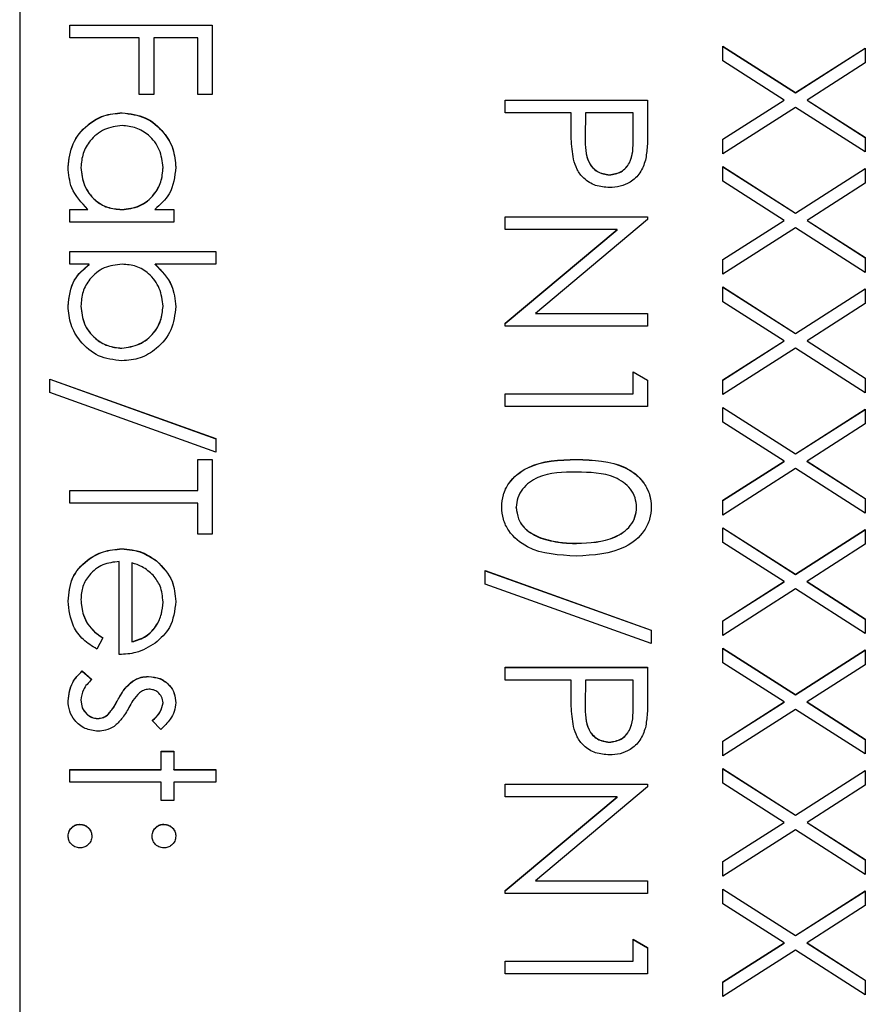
# Model space of a CAD drawing. Header units: millimetres. Extents: x 265 to 1951, y 68 to 1428.
# Tile 11 of 38: x 741 to 751, y 697 to 709. Entities that reach past the tile are written whole.
import ezdxf

# ---------------------------------------------------------------- set-up
doc = ezdxf.new("R2010")
doc.units = ezdxf.units.MM

msp = doc.modelspace()

# ---------------------------------------------------------------- linework, layer by layer
at = {"color": 7, "linetype": 'Continuous', "lineweight": 25}
for p, q in [((741.057, 740.803), (741.057, 684.816)), ((741.657, 708.419), (741.657, 708.572)), ((741.657, 708.572), (743.357, 708.572)), ((741.657, 708.57), (743.357, 708.57)), ((743.357, 708.572), (743.357, 707.744)), ((742.485, 708.419), (741.657, 708.419)), ((742.485, 707.744), (742.485, 708.419)), ((742.66, 708.419), (742.66, 707.744)), ((743.183, 708.419), (742.66, 708.419)), ((743.183, 707.744), (743.183, 708.419)), ((749.457, 708.321), (750.324, 707.766)), ((749.457, 708.145), (749.457, 708.321)), ((749.457, 708.319), (750.324, 707.764)), ((750.324, 707.766), (751.157, 708.299)), ((750.324, 707.764), (751.157, 708.297)), ((751.157, 708.299), (751.157, 708.123)), ((750.187, 707.678), (749.457, 708.145)), ((751.157, 708.123), (750.462, 707.678)), ((742.66, 707.744), (742.485, 707.744)), ((743.357, 707.744), (743.183, 707.744)), ((750.324, 707.764), (750.324, 707.766)), ((746.857, 707.526), (746.857, 707.678)), ((746.857, 707.678), (748.557, 707.678)), ((746.857, 707.676), (748.557, 707.676)), ((748.557, 707.678), (748.557, 707.345)), ((749.457, 707.212), (750.187, 707.678)), ((749.457, 707.21), (750.187, 707.676)), ((750.187, 707.676), (750.187, 707.678)), ((750.462, 707.678), (751.157, 707.233)), ((750.462, 707.676), (750.462, 707.678)), ((750.462, 707.676), (751.157, 707.231)), ((742.282, 707.524), (742.282, 707.526)), ((747.642, 707.526), (746.857, 707.526)), ((747.642, 707.404), (747.642, 707.526)), ((747.816, 707.526), (747.812, 707.228)), ((748.383, 707.526), (747.816, 707.526)), ((748.383, 707.215), (748.383, 707.526)), ((750.324, 707.59), (749.457, 707.036)), ((751.157, 707.057), (750.324, 707.59)), ((747.812, 707.222), (747.812, 707.22)), ((748.383, 707.213), (748.383, 707.215)), ((749.457, 707.036), (749.457, 707.212)), ((751.157, 707.233), (751.157, 707.057)), ((741.788, 706.871), (741.788, 706.873)), ((742.769, 706.869), (742.769, 706.872)), ((749.457, 706.883), (750.324, 706.328)), ((749.457, 706.707), (749.457, 706.883)), ((749.457, 706.881), (750.324, 706.326)), ((750.324, 706.328), (751.157, 706.861)), ((750.324, 706.326), (751.157, 706.859)), ((751.157, 706.861), (751.157, 706.685)), ((748.1, 706.783), (748.1, 706.785)), ((750.187, 706.24), (749.457, 706.707)), ((751.157, 706.685), (750.462, 706.24)), ((741.657, 706.371), (741.872, 706.371)), ((741.657, 706.219), (741.657, 706.371)), ((741.657, 706.369), (741.872, 706.369)), ((741.872, 706.369), (741.872, 706.371)), ((742.276, 706.369), (742.276, 706.371)), ((742.67, 706.371), (742.899, 706.371)), ((742.67, 706.369), (742.67, 706.371)), ((742.67, 706.369), (742.899, 706.369)), ((742.899, 706.371), (742.899, 706.219)), ((750.324, 706.326), (750.324, 706.328)), ((742.899, 706.219), (741.657, 706.219)), ((746.857, 706.284), (748.557, 706.284)), ((746.857, 706.131), (746.857, 706.284)), ((746.857, 706.282), (748.557, 706.282)), ((748.557, 706.252), (747.219, 705.129)), ((748.557, 706.284), (748.557, 706.252)), ((749.457, 705.774), (750.187, 706.24)), ((749.457, 705.771), (750.187, 706.238)), ((750.187, 706.238), (750.187, 706.24)), ((750.462, 706.24), (751.157, 705.795)), ((750.462, 706.238), (750.462, 706.24)), ((750.462, 706.238), (751.157, 705.793)), ((748.192, 706.131), (746.857, 706.131)), ((746.857, 705.011), (748.192, 706.131)), ((746.857, 705.009), (748.192, 706.129)), ((748.192, 706.129), (748.192, 706.131)), ((750.324, 706.152), (749.457, 705.598)), ((751.157, 705.619), (750.324, 706.152)), ((741.657, 705.87), (743.401, 705.87)), ((741.657, 705.717), (741.657, 705.87)), ((741.657, 705.868), (743.401, 705.868)), ((743.401, 705.87), (743.401, 705.717)), ((749.457, 705.598), (749.457, 705.774)), ((751.157, 705.795), (751.157, 705.619)), ((741.887, 705.717), (741.657, 705.717)), ((741.887, 705.715), (741.887, 705.717)), ((743.401, 705.717), (742.674, 705.717)), ((742.674, 705.715), (742.674, 705.717)), ((749.457, 705.445), (750.324, 704.89)), ((749.457, 705.269), (749.457, 705.445)), ((749.457, 705.443), (750.324, 704.888)), ((750.324, 704.89), (751.157, 705.423)), ((750.324, 704.888), (751.157, 705.421)), ((751.157, 705.423), (751.157, 705.247)), ((750.187, 704.802), (749.457, 705.269)), ((741.788, 705.215), (741.788, 705.217)), ((742.769, 705.212), (742.769, 705.215)), ((751.157, 705.247), (750.462, 704.802)), ((747.219, 705.129), (748.557, 705.129)), ((747.219, 705.127), (747.219, 705.129)), ((747.219, 705.127), (748.557, 705.127)), ((748.557, 705.129), (748.557, 704.977)), ((746.857, 704.977), (746.857, 705.011)), ((748.557, 704.977), (746.857, 704.977)), ((749.457, 704.335), (750.187, 704.802)), ((749.457, 704.333), (750.187, 704.8)), ((750.187, 704.8), (750.187, 704.802)), ((750.324, 704.888), (750.324, 704.89)), ((750.462, 704.802), (751.157, 704.357)), ((750.462, 704.8), (750.462, 704.802)), ((750.462, 704.8), (751.157, 704.355)), ((742.276, 704.713), (742.276, 704.715)), ((750.324, 704.714), (749.457, 704.159)), ((751.157, 704.181), (750.324, 704.714)), ((741.417, 704.345), (743.401, 703.634)), ((741.417, 704.184), (741.417, 704.345)), ((741.417, 704.342), (743.401, 703.632)), ((748.383, 704.17), (748.383, 704.432)), ((748.383, 704.432), (748.557, 704.332)), ((748.383, 704.43), (748.557, 704.33)), ((748.557, 704.332), (748.557, 704.018)), ((749.457, 704.159), (749.457, 704.335)), ((751.157, 704.357), (751.157, 704.181)), ((743.401, 703.473), (741.417, 704.184)), ((746.857, 704.17), (748.383, 704.17)), ((746.857, 704.018), (746.857, 704.17)), ((746.857, 704.168), (748.383, 704.168)), ((748.383, 704.168), (748.383, 704.17)), ((748.557, 704.018), (746.857, 704.018)), ((749.457, 704.007), (750.324, 703.452)), ((749.457, 703.831), (749.457, 704.007)), ((749.457, 704.005), (750.324, 703.45)), ((750.324, 703.452), (751.157, 703.985)), ((750.324, 703.45), (751.157, 703.983)), ((751.157, 703.985), (751.157, 703.809)), ((750.187, 703.364), (749.457, 703.831)), ((751.157, 703.809), (750.462, 703.364)), ((743.401, 703.634), (743.401, 703.473)), ((743.183, 703.386), (743.357, 703.386)), ((743.183, 703.015), (743.183, 703.386)), ((743.183, 703.384), (743.357, 703.384)), ((743.357, 703.386), (743.357, 702.493)), ((747.706, 703.384), (747.706, 703.386)), ((750.324, 703.45), (750.324, 703.452)), ((749.457, 702.897), (750.187, 703.364)), ((749.457, 702.895), (750.187, 703.362)), ((750.324, 703.276), (749.457, 702.721)), ((750.187, 703.362), (750.187, 703.364)), ((751.157, 702.743), (750.324, 703.276)), ((750.462, 703.364), (751.157, 702.919)), ((750.462, 703.362), (750.462, 703.364)), ((750.462, 703.362), (751.157, 702.917)), ((741.657, 703.015), (743.183, 703.015)), ((741.657, 702.863), (741.657, 703.015)), ((741.657, 703.013), (743.183, 703.013)), ((743.183, 703.013), (743.183, 703.015)), ((751.157, 702.919), (751.157, 702.743)), ((743.183, 702.863), (741.657, 702.863)), ((743.183, 702.493), (743.183, 702.863)), ((746.988, 702.81), (746.988, 702.813)), ((748.426, 702.81), (748.426, 702.813)), ((749.457, 702.721), (749.457, 702.897)), ((749.457, 702.569), (750.324, 702.014)), ((749.457, 702.393), (749.457, 702.569)), ((749.457, 702.567), (750.324, 702.012)), ((743.357, 702.493), (743.183, 702.493)), ((747.28, 702.446), (747.28, 702.448)), ((750.324, 702.014), (751.157, 702.547)), ((750.324, 702.012), (751.157, 702.545)), ((751.157, 702.547), (751.157, 702.371)), ((747.707, 702.381), (747.707, 702.384)), ((750.187, 701.926), (749.457, 702.393)), ((751.157, 702.371), (750.462, 701.926)), ((742.275, 702.316), (742.275, 702.318)), ((742.246, 701.054), (742.246, 702.166)), ((742.398, 702.15), (742.398, 701.207)), ((742.69, 702.173), (742.69, 702.175)), ((746.617, 702.057), (748.601, 701.346)), ((746.617, 701.896), (746.617, 702.057)), ((746.617, 702.055), (748.601, 701.344)), ((750.324, 702.012), (750.324, 702.014)), ((748.601, 701.185), (746.617, 701.896)), ((749.457, 701.459), (750.187, 701.926)), ((749.457, 701.457), (750.187, 701.924)), ((750.187, 701.924), (750.187, 701.926)), ((750.462, 701.926), (751.157, 701.481)), ((750.462, 701.924), (750.462, 701.926)), ((750.462, 701.924), (751.157, 701.479)), ((750.324, 701.838), (749.457, 701.283)), ((751.157, 701.305), (750.324, 701.838)), ((741.788, 701.71), (741.788, 701.713)), ((742.769, 701.68), (742.769, 701.682)), ((749.457, 701.283), (749.457, 701.459)), ((751.157, 701.481), (751.157, 701.305)), ((748.601, 701.346), (748.601, 701.185)), ((742.049, 701.255), (741.978, 701.12)), ((742.398, 701.205), (742.398, 701.207)), ((749.457, 701.131), (750.324, 700.576)), ((749.457, 700.955), (749.457, 701.131)), ((749.457, 701.128), (750.324, 700.574)), ((750.324, 700.576), (751.157, 701.109)), ((750.324, 700.574), (751.157, 701.107)), ((751.157, 701.109), (751.157, 700.933)), ((750.187, 700.488), (749.457, 700.955)), ((751.157, 700.933), (750.462, 700.488)), ((741.804, 700.858), (741.919, 700.757)), ((741.804, 700.856), (741.804, 700.858)), ((741.804, 700.856), (741.919, 700.755)), ((746.857, 700.749), (746.857, 700.902)), ((746.857, 700.902), (748.557, 700.902)), ((746.857, 700.9), (748.557, 700.9)), ((748.557, 700.902), (748.557, 700.569)), ((742.404, 700.734), (742.404, 700.736)), ((742.595, 700.791), (742.595, 700.793)), ((747.642, 700.749), (746.857, 700.749)), ((747.642, 700.628), (747.642, 700.749)), ((747.816, 700.749), (747.812, 700.452)), ((748.383, 700.749), (747.816, 700.749)), ((748.383, 700.438), (748.383, 700.749)), ((750.324, 700.574), (750.324, 700.576)), ((741.788, 700.509), (741.788, 700.511)), ((742.234, 700.52), (742.234, 700.522)), ((742.769, 700.477), (742.769, 700.479)), ((747.812, 700.446), (747.812, 700.443)), ((749.457, 700.021), (750.187, 700.488)), ((749.457, 700.019), (750.187, 700.486)), ((750.187, 700.486), (750.187, 700.488)), ((750.462, 700.488), (751.157, 700.043)), ((750.462, 700.486), (750.462, 700.488)), ((750.462, 700.486), (751.157, 700.041)), ((742.106, 700.331), (742.106, 700.334)), ((748.383, 700.436), (748.383, 700.438)), ((750.324, 700.4), (749.457, 699.845)), ((751.157, 699.867), (750.324, 700.4)), ((741.988, 700.29), (741.988, 700.292)), ((742.744, 700.161), (742.638, 700.265)), ((748.1, 700.006), (748.1, 700.008)), ((749.457, 699.845), (749.457, 700.021)), ((751.157, 700.043), (751.157, 699.867)), ((742.747, 699.9), (742.899, 699.9)), ((742.747, 699.682), (742.747, 699.9)), ((742.747, 699.897), (742.899, 699.897)), ((742.899, 699.9), (742.899, 699.682)), ((741.657, 699.682), (742.747, 699.682)), ((741.657, 699.529), (741.657, 699.682)), ((741.657, 699.679), (742.747, 699.679)), ((742.747, 699.679), (742.747, 699.682)), ((742.899, 699.682), (743.401, 699.682)), ((742.899, 699.679), (742.899, 699.682)), ((742.899, 699.679), (743.401, 699.679)), ((743.401, 699.682), (743.401, 699.529)), ((749.457, 699.693), (750.324, 699.138)), ((749.457, 699.517), (749.457, 699.693)), ((749.457, 699.69), (750.324, 699.135)), ((750.324, 699.138), (751.157, 699.671)), ((750.324, 699.135), (751.157, 699.669)), ((751.157, 699.671), (751.157, 699.495)), ((742.747, 699.529), (741.657, 699.529)), ((742.747, 699.311), (742.747, 699.529)), ((742.899, 699.529), (742.899, 699.311)), ((743.401, 699.529), (742.899, 699.529)), ((746.857, 699.507), (748.557, 699.507)), ((746.857, 699.355), (746.857, 699.507)), ((746.857, 699.505), (748.557, 699.505)), ((748.557, 699.507), (748.557, 699.475)), ((750.187, 699.05), (749.457, 699.517)), ((748.557, 699.475), (747.219, 698.352)), ((751.157, 699.495), (750.462, 699.05)), ((742.899, 699.311), (742.747, 699.311)), ((748.192, 699.355), (746.857, 699.355)), ((746.857, 698.235), (748.192, 699.355)), ((746.857, 698.232), (748.192, 699.353)), ((748.192, 699.353), (748.192, 699.355)), ((749.457, 698.583), (750.187, 699.05)), ((749.457, 698.581), (750.187, 699.048)), ((750.187, 699.048), (750.187, 699.05)), ((750.324, 699.135), (750.324, 699.138)), ((750.462, 699.05), (751.157, 698.605)), ((750.462, 699.048), (750.462, 699.05)), ((750.462, 699.048), (751.157, 698.603)), ((741.777, 699.026), (741.777, 699.028)), ((742.78, 699.026), (742.78, 699.028)), ((750.324, 698.962), (749.457, 698.407)), ((751.157, 698.429), (750.324, 698.962)), ((749.457, 698.407), (749.457, 698.583)), ((751.157, 698.605), (751.157, 698.429)), ((747.219, 698.352), (748.557, 698.352)), ((747.219, 698.35), (747.219, 698.352)), ((747.219, 698.35), (748.557, 698.35)), ((748.557, 698.352), (748.557, 698.2)), ((746.857, 698.2), (746.857, 698.235)), ((749.457, 698.254), (750.324, 697.699)), ((749.457, 698.078), (749.457, 698.254)), ((749.457, 698.252), (750.324, 697.697)), ((750.324, 697.699), (751.157, 698.233)), ((750.324, 697.697), (751.157, 698.23)), ((751.157, 698.233), (751.157, 698.057)), ((748.557, 698.2), (746.857, 698.2)), ((750.187, 697.612), (749.457, 698.078)), ((751.157, 698.057), (750.462, 697.612)), ((748.383, 697.394), (748.383, 697.655)), ((748.383, 697.655), (748.557, 697.555)), ((748.383, 697.653), (748.557, 697.553)), ((750.324, 697.697), (750.324, 697.699)), ((748.557, 697.555), (748.557, 697.241)), ((749.457, 697.145), (750.187, 697.612)), ((749.457, 697.143), (750.187, 697.609)), ((750.324, 697.523), (749.457, 696.969)), ((750.187, 697.609), (750.187, 697.612)), ((751.157, 696.991), (750.324, 697.523)), ((750.462, 697.612), (751.157, 697.167)), ((750.462, 697.609), (750.462, 697.612)), ((750.462, 697.609), (751.157, 697.164)), ((746.857, 697.394), (748.383, 697.394)), ((746.857, 697.241), (746.857, 697.394)), ((746.857, 697.392), (748.383, 697.392)), ((748.383, 697.392), (748.383, 697.394)), ((748.557, 697.241), (746.857, 697.241)), ((751.157, 697.167), (751.157, 696.991)), ((749.457, 696.969), (749.457, 697.145))]:
    msp.add_line(p, q, dxfattribs=at)
for points, knots in [([(741.635, 706.878), (741.646, 706.974), (741.669, 707.165), (741.845, 707.376), (742.057, 707.507), (742.207, 707.52), (742.282, 707.526)], [0, 0, 0, 0, 0.279573, 0.559333, 0.779589, 1, 1, 1, 1]), ([(741.635, 706.876), (741.646, 706.972), (741.669, 707.163), (741.845, 707.374), (742.057, 707.504), (742.207, 707.517), (742.282, 707.524)], [0, 0, 0, 0, 0.279573, 0.559333, 0.779589, 1, 1, 1, 1]), ([(742.282, 707.526), (742.377, 707.514), (742.567, 707.491), (742.775, 707.311), (742.902, 707.098), (742.915, 706.948), (742.921, 706.874)], [0, 0, 0, 0, 0.2794126, 0.5591913, 0.7795483, 1, 1, 1, 1]), ([(742.282, 707.524), (742.377, 707.512), (742.567, 707.488), (742.775, 707.308), (742.902, 707.096), (742.915, 706.946), (742.921, 706.871)], [0, 0, 0, 0, 0.279413, 0.559191, 0.779548, 1, 1, 1, 1]), ([(747.67, 706.972), (747.66, 707.052), (747.641, 707.196), (747.642, 707.341), (747.642, 707.404)], [0, 0, 0, 0, 0.5596942, 1, 1, 1, 1]), ([(742.28, 707.373), (742.207, 707.363), (742.062, 707.343), (741.9, 707.209), (741.805, 707.044), (741.793, 706.93), (741.788, 706.873)], [0, 0, 0, 0, 0.279429, 0.559146, 0.77957, 1, 1, 1, 1]), ([(742.769, 706.872), (742.76, 706.944), (742.743, 707.09), (742.614, 707.255), (742.451, 707.355), (742.337, 707.367), (742.28, 707.373)], [0, 0, 0, 0, 0.2797672, 0.5592905, 0.7797189, 1, 1, 1, 1]), ([(748.557, 707.345), (748.557, 707.273), (748.558, 707.143), (748.54, 707.014), (748.532, 706.958)], [0, 0, 0, 0, 0.560314, 1, 1, 1, 1]), ([(747.812, 707.228), (747.812, 707.125), (747.812, 706.995), (747.897, 706.87), (747.975, 706.804), (748.05, 706.793), (748.1, 706.785)], [0, 0, 0, 0, 0.499721, 0.62535, 0.751083, 1, 1, 1, 1]), ([(747.812, 707.226), (747.812, 707.123), (747.812, 706.993), (747.897, 706.868), (747.975, 706.802), (748.05, 706.791), (748.1, 706.783)], [0, 0, 0, 0, 0.499721, 0.62535, 0.751083, 1, 1, 1, 1]), ([(748.1, 706.785), (748.149, 706.793), (748.223, 706.804), (748.299, 706.867), (748.385, 706.987), (748.384, 707.114), (748.383, 707.215)], [0, 0, 0, 0, 0.248969, 0.374729, 0.500383, 1, 1, 1, 1]), ([(748.1, 706.783), (748.149, 706.791), (748.223, 706.802), (748.299, 706.865), (748.385, 706.985), (748.384, 707.112), (748.383, 707.213)], [0, 0, 0, 0, 0.248969, 0.374729, 0.500383, 1, 1, 1, 1]), ([(748.101, 706.633), (748.045, 706.637), (747.933, 706.645), (747.797, 706.73), (747.709, 706.846), (747.683, 706.93), (747.67, 706.972)], [0, 0, 0, 0, 0.280099, 0.559324, 0.779458, 1, 1, 1, 1]), ([(748.532, 706.958), (748.513, 706.906), (748.476, 706.803), (748.361, 706.696), (748.23, 706.64), (748.144, 706.635), (748.101, 706.633)], [0, 0, 0, 0, 0.279705, 0.559381, 0.779509, 1, 1, 1, 1]), ([(741.872, 706.371), (741.796, 706.452), (741.659, 706.596), (741.642, 706.792), (741.635, 706.878)], [0, 0, 0, 0, 0.558763, 1, 1, 1, 1]), ([(741.788, 706.873), (741.797, 706.8), (741.814, 706.655), (741.939, 706.485), (742.103, 706.386), (742.218, 706.376), (742.276, 706.371)], [0, 0, 0, 0, 0.279822, 0.559387, 0.779603, 1, 1, 1, 1]), ([(741.788, 706.871), (741.797, 706.798), (741.814, 706.652), (741.939, 706.483), (742.103, 706.384), (742.218, 706.374), (742.276, 706.369)], [0, 0, 0, 0, 0.2798222, 0.5593866, 0.7796028, 1, 1, 1, 1]), ([(742.276, 706.371), (742.349, 706.379), (742.497, 706.396), (742.659, 706.533), (742.755, 706.698), (742.764, 706.814), (742.769, 706.872)], [0, 0, 0, 0, 0.27966, 0.55921, 0.779487, 1, 1, 1, 1]), ([(742.276, 706.369), (742.349, 706.377), (742.497, 706.393), (742.659, 706.531), (742.755, 706.696), (742.764, 706.812), (742.769, 706.869)], [0, 0, 0, 0, 0.27966, 0.55921, 0.779487, 1, 1, 1, 1]), ([(742.921, 706.874), (742.909, 706.762), (742.886, 706.561), (742.736, 706.429), (742.67, 706.371)], [0, 0, 0, 0, 0.559062, 1, 1, 1, 1]), ([(741.635, 705.216), (741.648, 705.327), (741.671, 705.527), (741.821, 705.659), (741.887, 705.717)], [0, 0, 0, 0, 0.558922, 1, 1, 1, 1]), ([(741.635, 705.213), (741.648, 705.325), (741.671, 705.525), (741.821, 705.657), (741.887, 705.715)], [0, 0, 0, 0, 0.5589217, 1, 1, 1, 1]), ([(742.281, 705.717), (742.207, 705.709), (742.06, 705.693), (741.897, 705.556), (741.802, 705.39), (741.792, 705.275), (741.788, 705.217)], [0, 0, 0, 0, 0.279639, 0.559192, 0.779512, 1, 1, 1, 1]), ([(742.769, 705.215), (742.76, 705.287), (742.742, 705.433), (742.617, 705.603), (742.453, 705.702), (742.338, 705.712), (742.281, 705.717)], [0, 0, 0, 0, 0.2797865, 0.559477, 0.7796267, 1, 1, 1, 1]), ([(742.674, 705.717), (742.753, 705.638), (742.893, 705.495), (742.913, 705.298), (742.921, 705.211)], [0, 0, 0, 0, 0.559294, 1, 1, 1, 1]), ([(742.674, 705.715), (742.753, 705.636), (742.893, 705.493), (742.913, 705.296), (742.921, 705.209)], [0, 0, 0, 0, 0.559294, 1, 1, 1, 1]), ([(742.276, 704.563), (742.18, 704.574), (741.99, 704.598), (741.782, 704.778), (741.654, 704.991), (741.642, 705.141), (741.635, 705.216)], [0, 0, 0, 0, 0.279433, 0.559216, 0.779559, 1, 1, 1, 1]), ([(741.788, 705.217), (741.796, 705.144), (741.813, 704.999), (741.943, 704.833), (742.105, 704.734), (742.219, 704.721), (742.276, 704.715)], [0, 0, 0, 0, 0.279756, 0.559279, 0.779725, 1, 1, 1, 1]), ([(741.788, 705.215), (741.796, 705.142), (741.813, 704.996), (741.943, 704.831), (742.105, 704.732), (742.219, 704.719), (742.276, 704.713)], [0, 0, 0, 0, 0.279756, 0.559279, 0.779725, 1, 1, 1, 1]), ([(742.276, 704.715), (742.348, 704.725), (742.493, 704.746), (742.656, 704.879), (742.752, 705.043), (742.763, 705.157), (742.769, 705.215)], [0, 0, 0, 0, 0.279403, 0.559104, 0.779552, 1, 1, 1, 1]), ([(742.276, 704.713), (742.348, 704.723), (742.493, 704.744), (742.656, 704.877), (742.752, 705.041), (742.763, 705.155), (742.769, 705.212)], [0, 0, 0, 0, 0.279403, 0.559104, 0.779552, 1, 1, 1, 1]), ([(742.921, 705.211), (742.91, 705.115), (742.888, 704.924), (742.712, 704.713), (742.501, 704.582), (742.351, 704.569), (742.276, 704.563)], [0, 0, 0, 0, 0.279577, 0.559334, 0.779604, 1, 1, 1, 1]), ([(746.814, 702.818), (746.818, 702.867), (746.826, 702.966), (746.915, 703.147), (747.2, 703.37), (747.504, 703.38), (747.706, 703.386)], [0, 0, 0, 0, 0.125551, 0.25109, 0.50025, 1, 1, 1, 1]), ([(746.814, 702.815), (746.818, 702.865), (746.826, 702.964), (746.915, 703.145), (747.2, 703.368), (747.504, 703.377), (747.706, 703.384)], [0, 0, 0, 0, 0.125551, 0.25109, 0.50025, 1, 1, 1, 1]), ([(747.706, 703.386), (747.909, 703.379), (748.163, 703.371), (748.419, 703.213), (748.52, 703.102), (748.589, 702.967), (748.597, 702.867), (748.601, 702.818)], [0, 0, 0, 0, 0.498702, 0.624177, 0.749467, 0.874745, 1, 1, 1, 1]), ([(747.706, 703.384), (747.909, 703.377), (748.163, 703.369), (748.419, 703.211), (748.52, 703.1), (748.589, 702.965), (748.597, 702.865), (748.601, 702.815)], [0, 0, 0, 0, 0.498702, 0.624177, 0.749467, 0.874745, 1, 1, 1, 1]), ([(747.707, 703.233), (747.548, 703.232), (747.31, 703.23), (747.078, 703.067), (747, 702.929), (746.992, 702.851), (746.988, 702.813)], [0, 0, 0, 0, 0.5002912, 0.749086, 0.8746062, 1, 1, 1, 1]), ([(748.426, 702.813), (748.422, 702.852), (748.415, 702.929), (748.355, 703.033), (748.271, 703.115), (748.064, 703.228), (747.866, 703.231), (747.707, 703.233)], [0, 0, 0, 0, 0.125139, 0.250418, 0.375519, 0.500847, 1, 1, 1, 1]), ([(747.706, 702.231), (747.502, 702.241), (747.196, 702.255), (746.915, 702.486), (746.826, 702.668), (746.818, 702.768), (746.814, 702.818)], [0, 0, 0, 0, 0.499407, 0.748743, 0.874372, 1, 1, 1, 1]), ([(746.988, 702.813), (746.994, 702.766), (747.005, 702.673), (747.102, 702.53), (747.213, 702.479), (747.28, 702.448)], [0, 0, 0, 0, 0.280257, 0.560781, 1, 1, 1, 1]), ([(746.988, 702.81), (746.994, 702.764), (747.005, 702.671), (747.102, 702.528), (747.213, 702.477), (747.28, 702.446)], [0, 0, 0, 0, 0.280257, 0.560781, 1, 1, 1, 1]), ([(748.601, 702.818), (748.597, 702.768), (748.589, 702.668), (748.5, 702.485), (748.216, 702.256), (747.91, 702.241), (747.706, 702.231)], [0, 0, 0, 0, 0.1256, 0.251197, 0.500581, 1, 1, 1, 1]), ([(747.707, 702.384), (747.865, 702.39), (748.101, 702.399), (748.335, 702.558), (748.414, 702.696), (748.422, 702.774), (748.426, 702.813)], [0, 0, 0, 0, 0.500072, 0.749021, 0.874598, 1, 1, 1, 1]), ([(747.707, 702.381), (747.865, 702.388), (748.101, 702.397), (748.335, 702.556), (748.414, 702.694), (748.422, 702.772), (748.426, 702.81)], [0, 0, 0, 0, 0.5000715, 0.7490206, 0.8745985, 1, 1, 1, 1]), ([(747.28, 702.448), (747.358, 702.426), (747.498, 702.388), (747.643, 702.385), (747.707, 702.384)], [0, 0, 0, 0, 0.559599, 1, 1, 1, 1]), ([(747.28, 702.446), (747.358, 702.424), (747.498, 702.385), (747.643, 702.383), (747.707, 702.381)], [0, 0, 0, 0, 0.559599, 1, 1, 1, 1]), ([(741.635, 701.693), (741.644, 701.788), (741.661, 701.977), (741.842, 702.18), (742.054, 702.298), (742.201, 702.311), (742.275, 702.318)], [0, 0, 0, 0, 0.279885, 0.558859, 0.779462, 1, 1, 1, 1]), ([(741.635, 701.691), (741.644, 701.786), (741.661, 701.974), (741.842, 702.178), (742.054, 702.296), (742.201, 702.309), (742.275, 702.316)], [0, 0, 0, 0, 0.279885, 0.558859, 0.779462, 1, 1, 1, 1]), ([(742.275, 702.318), (742.359, 702.311), (742.51, 702.297), (742.635, 702.213), (742.69, 702.175)], [0, 0, 0, 0, 0.559427, 1, 1, 1, 1]), ([(742.275, 702.316), (742.359, 702.308), (742.51, 702.295), (742.635, 702.21), (742.69, 702.173)], [0, 0, 0, 0, 0.559427, 1, 1, 1, 1]), ([(742.246, 702.166), (742.178, 702.158), (742.044, 702.142), (741.892, 702.022), (741.801, 701.871), (741.792, 701.765), (741.788, 701.713)], [0, 0, 0, 0, 0.279963, 0.559359, 0.779526, 1, 1, 1, 1]), ([(742.652, 702.002), (742.61, 702.039), (742.535, 702.105), (742.44, 702.136), (742.398, 702.15)], [0, 0, 0, 0, 0.558795, 1, 1, 1, 1]), ([(742.69, 702.175), (742.765, 702.099), (742.899, 701.962), (742.914, 701.773), (742.921, 701.69)], [0, 0, 0, 0, 0.558577, 1, 1, 1, 1]), ([(742.69, 702.173), (742.765, 702.097), (742.899, 701.96), (742.914, 701.771), (742.921, 701.688)], [0, 0, 0, 0, 0.558577, 1, 1, 1, 1]), ([(742.769, 701.682), (742.763, 701.748), (742.753, 701.866), (742.683, 701.96), (742.652, 702.002)], [0, 0, 0, 0, 0.559458, 1, 1, 1, 1]), ([(741.978, 701.12), (741.922, 701.154), (741.81, 701.224), (741.665, 701.419), (741.647, 701.589), (741.635, 701.693)], [0, 0, 0, 0, 0.280919, 0.561407, 1, 1, 1, 1]), ([(741.788, 701.713), (741.794, 701.65), (741.804, 701.547), (741.867, 701.415), (741.949, 701.324), (742.016, 701.278), (742.049, 701.255)], [0, 0, 0, 0, 0.339465, 0.559626, 0.779498, 1, 1, 1, 1]), ([(741.788, 701.71), (741.794, 701.648), (741.804, 701.545), (741.867, 701.413), (741.949, 701.322), (742.016, 701.276), (742.049, 701.253)], [0, 0, 0, 0, 0.339465, 0.559626, 0.779498, 1, 1, 1, 1]), ([(742.398, 701.207), (742.457, 701.226), (742.574, 701.263), (742.693, 701.393), (742.757, 701.538), (742.765, 701.634), (742.769, 701.682)], [0, 0, 0, 0, 0.280138, 0.559194, 0.779598, 1, 1, 1, 1]), ([(742.398, 701.205), (742.457, 701.223), (742.574, 701.261), (742.693, 701.391), (742.757, 701.536), (742.765, 701.632), (742.769, 701.68)], [0, 0, 0, 0, 0.280138, 0.559194, 0.779598, 1, 1, 1, 1]), ([(742.921, 701.69), (742.908, 701.579), (742.886, 701.382), (742.741, 701.248), (742.677, 701.19)], [0, 0, 0, 0, 0.558919, 1, 1, 1, 1]), ([(742.677, 701.19), (742.602, 701.145), (742.468, 701.066), (742.314, 701.058), (742.246, 701.054)], [0, 0, 0, 0, 0.5588968, 1, 1, 1, 1]), ([(741.635, 700.503), (741.645, 700.58), (741.663, 700.718), (741.76, 700.815), (741.804, 700.858)], [0, 0, 0, 0, 0.559289, 1, 1, 1, 1]), ([(741.635, 700.501), (741.645, 700.578), (741.663, 700.716), (741.76, 700.813), (741.804, 700.856)], [0, 0, 0, 0, 0.559289, 1, 1, 1, 1]), ([(741.919, 700.757), (741.879, 700.719), (741.809, 700.65), (741.794, 700.553), (741.788, 700.511)], [0, 0, 0, 0, 0.560833, 1, 1, 1, 1]), ([(742.234, 700.522), (742.26, 700.567), (742.305, 700.648), (742.374, 700.709), (742.404, 700.736)], [0, 0, 0, 0, 0.560659, 1, 1, 1, 1]), ([(742.234, 700.52), (742.26, 700.565), (742.305, 700.646), (742.374, 700.707), (742.404, 700.734)], [0, 0, 0, 0, 0.560659, 1, 1, 1, 1]), ([(742.404, 700.736), (742.437, 700.755), (742.497, 700.788), (742.565, 700.791), (742.595, 700.793)], [0, 0, 0, 0, 0.559587, 1, 1, 1, 1]), ([(742.404, 700.734), (742.437, 700.752), (742.497, 700.785), (742.565, 700.789), (742.595, 700.791)], [0, 0, 0, 0, 0.559587, 1, 1, 1, 1]), ([(742.595, 700.793), (742.643, 700.788), (742.738, 700.779), (742.847, 700.697), (742.912, 700.591), (742.918, 700.516), (742.921, 700.479)], [0, 0, 0, 0, 0.279936, 0.559437, 0.779611, 1, 1, 1, 1]), ([(742.595, 700.791), (742.643, 700.786), (742.738, 700.777), (742.847, 700.694), (742.912, 700.589), (742.918, 700.514), (742.921, 700.477)], [0, 0, 0, 0, 0.279936, 0.559437, 0.779611, 1, 1, 1, 1]), ([(742.489, 700.598), (742.461, 700.568), (742.411, 700.514), (742.376, 700.449), (742.361, 700.421)], [0, 0, 0, 0, 0.559018, 1, 1, 1, 1]), ([(742.601, 700.64), (742.578, 700.638), (742.537, 700.633), (742.504, 700.609), (742.489, 700.598)], [0, 0, 0, 0, 0.559054, 1, 1, 1, 1]), ([(742.769, 700.479), (742.765, 700.503), (742.759, 700.552), (742.712, 700.603), (742.658, 700.635), (742.62, 700.639), (742.601, 700.64)], [0, 0, 0, 0, 0.279313, 0.559072, 0.779518, 1, 1, 1, 1]), ([(747.67, 700.195), (747.66, 700.276), (747.641, 700.419), (747.642, 700.564), (747.642, 700.628)], [0, 0, 0, 0, 0.559694, 1, 1, 1, 1]), ([(748.557, 700.569), (748.557, 700.496), (748.558, 700.366), (748.54, 700.238), (748.532, 700.181)], [0, 0, 0, 0, 0.5603137, 1, 1, 1, 1]), ([(741.994, 700.139), (741.941, 700.145), (741.834, 700.158), (741.715, 700.257), (741.645, 700.377), (741.639, 700.461), (741.635, 700.503)], [0, 0, 0, 0, 0.279548, 0.559226, 0.779475, 1, 1, 1, 1]), ([(741.788, 700.511), (741.791, 700.48), (741.797, 700.418), (741.85, 700.347), (741.915, 700.3), (741.964, 700.294), (741.988, 700.292)], [0, 0, 0, 0, 0.279988, 0.559745, 0.779963, 1, 1, 1, 1]), ([(741.788, 700.509), (741.791, 700.478), (741.797, 700.416), (741.85, 700.345), (741.915, 700.298), (741.964, 700.292), (741.988, 700.29)], [0, 0, 0, 0, 0.279988, 0.559745, 0.779963, 1, 1, 1, 1]), ([(742.106, 700.334), (742.134, 700.366), (742.183, 700.424), (742.219, 700.492), (742.234, 700.522)], [0, 0, 0, 0, 0.559074, 1, 1, 1, 1]), ([(742.106, 700.331), (742.134, 700.364), (742.183, 700.422), (742.219, 700.49), (742.234, 700.52)], [0, 0, 0, 0, 0.559074, 1, 1, 1, 1]), ([(742.638, 700.265), (742.675, 700.297), (742.742, 700.356), (742.761, 700.441), (742.769, 700.479)], [0, 0, 0, 0, 0.562045, 1, 1, 1, 1]), ([(742.638, 700.262), (742.675, 700.295), (742.742, 700.353), (742.761, 700.439), (742.769, 700.477)], [0, 0, 0, 0, 0.562045, 1, 1, 1, 1]), ([(742.921, 700.479), (742.917, 700.444), (742.909, 700.374), (742.847, 700.263), (742.783, 700.2), (742.744, 700.161)], [0, 0, 0, 0, 0.279553, 0.559703, 1, 1, 1, 1]), ([(747.812, 700.452), (747.812, 700.348), (747.812, 700.219), (747.897, 700.093), (747.975, 700.028), (748.05, 700.016), (748.1, 700.008)], [0, 0, 0, 0, 0.499721, 0.62535, 0.751083, 1, 1, 1, 1]), ([(747.812, 700.45), (747.812, 700.346), (747.812, 700.216), (747.897, 700.091), (747.975, 700.026), (748.05, 700.014), (748.1, 700.006)], [0, 0, 0, 0, 0.499721, 0.62535, 0.751083, 1, 1, 1, 1]), ([(741.988, 700.292), (742.012, 700.294), (742.055, 700.298), (742.091, 700.323), (742.106, 700.334)], [0, 0, 0, 0, 0.559603, 1, 1, 1, 1]), ([(741.988, 700.29), (742.012, 700.292), (742.055, 700.296), (742.091, 700.321), (742.106, 700.331)], [0, 0, 0, 0, 0.559603, 1, 1, 1, 1]), ([(742.361, 700.421), (742.335, 700.374), (742.288, 700.29), (742.217, 700.225), (742.186, 700.197)], [0, 0, 0, 0, 0.560649, 1, 1, 1, 1]), ([(748.1, 700.008), (748.149, 700.016), (748.223, 700.028), (748.299, 700.09), (748.385, 700.21), (748.384, 700.337), (748.383, 700.438)], [0, 0, 0, 0, 0.248969, 0.374729, 0.500383, 1, 1, 1, 1]), ([(748.1, 700.006), (748.149, 700.014), (748.223, 700.026), (748.299, 700.088), (748.385, 700.208), (748.384, 700.335), (748.383, 700.436)], [0, 0, 0, 0, 0.248969, 0.374729, 0.500383, 1, 1, 1, 1]), ([(742.186, 700.197), (742.153, 700.178), (742.093, 700.145), (742.024, 700.141), (741.994, 700.139)], [0, 0, 0, 0, 0.559466, 1, 1, 1, 1]), ([(748.101, 699.856), (748.045, 699.86), (747.933, 699.868), (747.797, 699.953), (747.709, 700.069), (747.683, 700.153), (747.67, 700.195)], [0, 0, 0, 0, 0.280099, 0.559324, 0.779458, 1, 1, 1, 1]), ([(748.532, 700.181), (748.513, 700.13), (748.476, 700.027), (748.361, 699.92), (748.23, 699.863), (748.144, 699.858), (748.101, 699.856)], [0, 0, 0, 0, 0.279705, 0.559381, 0.779509, 1, 1, 1, 1]), ([(741.635, 698.886), (741.638, 698.907), (741.643, 698.949), (741.681, 698.995), (741.728, 699.023), (741.761, 699.026), (741.777, 699.028)], [0, 0, 0, 0, 0.279581, 0.559143, 0.779575, 1, 1, 1, 1]), ([(741.635, 698.884), (741.638, 698.905), (741.643, 698.947), (741.681, 698.993), (741.728, 699.021), (741.761, 699.024), (741.777, 699.026)], [0, 0, 0, 0, 0.279581, 0.559143, 0.779575, 1, 1, 1, 1]), ([(741.777, 699.028), (741.798, 699.025), (741.84, 699.02), (741.886, 698.982), (741.914, 698.936), (741.917, 698.903), (741.919, 698.886)], [0, 0, 0, 0, 0.279576, 0.559284, 0.779552, 1, 1, 1, 1]), ([(741.777, 699.026), (741.798, 699.023), (741.84, 699.018), (741.886, 698.98), (741.914, 698.933), (741.917, 698.901), (741.919, 698.884)], [0, 0, 0, 0, 0.279576, 0.559284, 0.779552, 1, 1, 1, 1]), ([(742.638, 698.886), (742.64, 698.907), (742.645, 698.949), (742.684, 698.995), (742.73, 699.024), (742.763, 699.027), (742.78, 699.028)], [0, 0, 0, 0, 0.279647, 0.559299, 0.779615, 1, 1, 1, 1]), ([(742.638, 698.884), (742.64, 698.905), (742.645, 698.947), (742.684, 698.993), (742.73, 699.021), (742.763, 699.024), (742.78, 699.026)], [0, 0, 0, 0, 0.279647, 0.559299, 0.779615, 1, 1, 1, 1]), ([(742.78, 699.028), (742.8, 699.025), (742.842, 699.02), (742.888, 698.982), (742.917, 698.935), (742.92, 698.903), (742.921, 698.886)], [0, 0, 0, 0, 0.279585, 0.559454, 0.779697, 1, 1, 1, 1]), ([(742.78, 699.026), (742.8, 699.023), (742.842, 699.018), (742.888, 698.98), (742.917, 698.933), (742.92, 698.901), (742.921, 698.884)], [0, 0, 0, 0, 0.279585, 0.559454, 0.779697, 1, 1, 1, 1]), ([(741.777, 698.745), (741.756, 698.747), (741.714, 698.752), (741.668, 698.791), (741.64, 698.837), (741.637, 698.87), (741.635, 698.886)], [0, 0, 0, 0, 0.279469, 0.559358, 0.779674, 1, 1, 1, 1]), ([(741.919, 698.886), (741.916, 698.865), (741.912, 698.823), (741.873, 698.778), (741.826, 698.749), (741.793, 698.746), (741.777, 698.745)], [0, 0, 0, 0, 0.279602, 0.559212, 0.779475, 1, 1, 1, 1]), ([(742.78, 698.745), (742.759, 698.747), (742.717, 698.752), (742.671, 698.791), (742.642, 698.837), (742.639, 698.87), (742.638, 698.886)], [0, 0, 0, 0, 0.279517, 0.559326, 0.779544, 1, 1, 1, 1]), ([(742.921, 698.886), (742.919, 698.865), (742.914, 698.823), (742.875, 698.778), (742.829, 698.749), (742.796, 698.746), (742.78, 698.745)], [0, 0, 0, 0, 0.279602, 0.559212, 0.779475, 1, 1, 1, 1])]:
    msp.add_open_spline(points, degree=3, knots=knots, dxfattribs=at)

doc.saveas('drawing.dxf')
